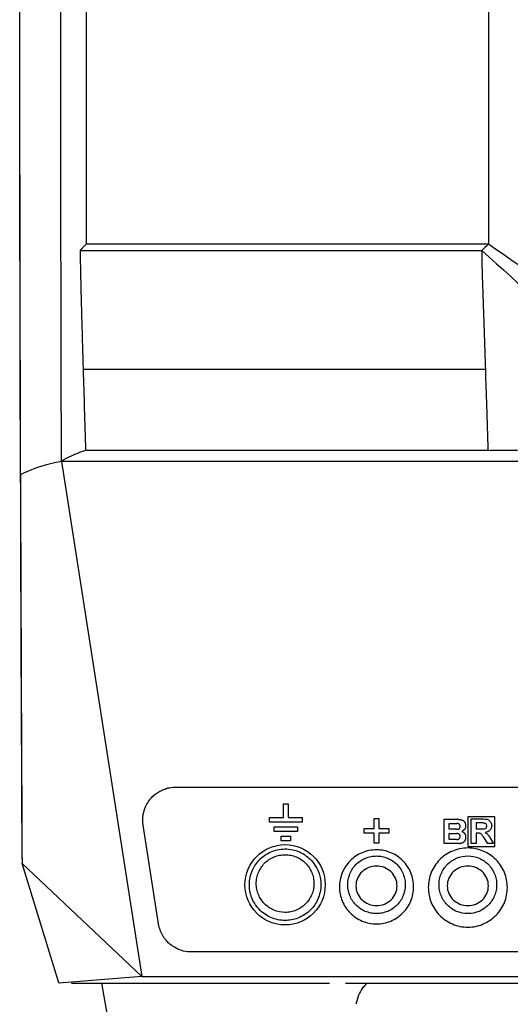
# Model space of a CAD drawing. Extents: x 95 to 1076, y 69 to 794.
# Tile 13 of 62: x 338 to 397, y 311 to 431. Entities that reach past the tile are written whole.
import ezdxf

# ---------------------------------------------------------------- set-up
doc = ezdxf.new("R2010")
doc.units = 0
doc.layers.get('0').update_dxf_attribs({"linetype": 'CONTINUOUS'})

msp = doc.modelspace()

# ---------------------------------------------------------------- linework, layer by layer
at = {"color": 7, "linetype": 'CONTINUOUS'}
for p, q in [((394.56, 403.42), (345.69, 403.42)), ((344.95, 402.66), (393.73, 402.66)), ((394.15, 388.67), (394.17, 388.19)), ((394.17, 388.19), (345.32, 388.19)), ((394.49, 378.39), (345.63, 378.39)), ((399.54, 377.05), (342.69, 377.05)), ((342.69, 377.05), (352.44, 314.51)), ((356.57, 337.51), (449.93, 337.51)), ((369.66, 335.49), (370.22, 335.49)), ((369.66, 333.8), (369.66, 335.49)), ((370.22, 335.49), (370.22, 333.8)), ((367.97, 333.24), (367.97, 333.8)), ((367.97, 333.8), (369.66, 333.8)), ((370.22, 333.8), (371.91, 333.8)), ((371.91, 333.8), (371.91, 333.24)), ((380.66, 332.49), (380.66, 333.68)), ((380.66, 333.68), (381.25, 333.68)), ((381.25, 333.68), (381.25, 332.49)), ((389.18, 330.65), (389.18, 333.6)), ((389.18, 333.6), (390.68, 333.6)), ((390.68, 333.6), (390.75, 333.6)), ((390.81, 333.6), (390.75, 333.6)), ((390.81, 333.6), (390.87, 333.6)), ((390.87, 333.6), (390.92, 333.59)), ((390.92, 333.59), (390.98, 333.59)), ((390.98, 333.59), (391.03, 333.58)), ((391.03, 333.58), (391.08, 333.58)), ((391.08, 333.58), (391.13, 333.57)), ((391.13, 333.57), (391.17, 333.56)), ((391.17, 333.56), (391.22, 333.55)), ((391.22, 333.55), (391.26, 333.54)), ((391.26, 333.54), (391.3, 333.53)), ((391.3, 333.53), (391.33, 333.51)), ((391.33, 333.51), (391.37, 333.5)), ((391.37, 333.5), (391.4, 333.49)), ((392.04, 333.91), (392.04, 330.28)), ((395.33, 333.91), (392.04, 333.91)), ((392.45, 330.67), (392.45, 333.65)), ((392.45, 333.65), (393.74, 333.65)), ((395.33, 330.28), (395.33, 333.91)), ((354.48, 320.89), (352.61, 332.89)), ((371.91, 333.24), (367.97, 333.24)), ((368.54, 332.11), (368.54, 332.68)), ((368.54, 332.68), (371.35, 332.68)), ((371.35, 332.68), (371.35, 332.11)), ((379.47, 331.9), (379.47, 332.49)), ((379.47, 332.49), (380.66, 332.49)), ((381.25, 332.49), (382.43, 332.49)), ((382.43, 332.49), (382.43, 331.9)), ((389.78, 333.08), (390.69, 333.08)), ((389.78, 332.39), (389.78, 333.08)), ((390.68, 332.39), (389.78, 332.39)), ((390.68, 332.39), (390.71, 332.39)), ((390.74, 333.08), (390.69, 333.08)), ((390.71, 332.39), (390.73, 332.39)), ((390.73, 332.39), (390.75, 332.39)), ((390.79, 333.07), (390.74, 333.08)), ((390.75, 332.39), (390.78, 332.39)), ((390.78, 332.39), (390.8, 332.39)), ((390.84, 333.07), (390.79, 333.07)), ((390.8, 332.39), (390.82, 332.4)), ((390.82, 332.4), (390.84, 332.4)), ((390.88, 333.06), (390.84, 333.07)), ((390.84, 332.4), (390.86, 332.4)), ((390.86, 332.4), (390.88, 332.41)), ((390.91, 333.05), (390.88, 333.06)), ((390.88, 332.41), (390.9, 332.41)), ((390.9, 332.41), (390.91, 332.42)), ((390.95, 333.03), (390.91, 333.05)), ((390.91, 332.42), (390.93, 332.42)), ((390.93, 332.42), (390.95, 332.43)), ((390.98, 333.01), (390.95, 333.03)), ((390.95, 332.43), (390.96, 332.44)), ((390.96, 332.44), (390.97, 332.45)), ((390.97, 332.45), (390.99, 332.45)), ((391.01, 332.99), (390.98, 333.01)), ((390.99, 332.45), (391, 332.46)), ((391, 332.46), (391.02, 332.48)), ((391.03, 332.97), (391.01, 332.99)), ((391.02, 332.48), (391.03, 332.49)), ((391.05, 332.94), (391.03, 332.97)), ((391.03, 332.49), (391.04, 332.5)), ((391.04, 332.5), (391.05, 332.52)), ((391.07, 332.91), (391.05, 332.94)), ((391.05, 332.52), (391.06, 332.53)), ((391.06, 332.53), (391.07, 332.55)), ((391.09, 332.88), (391.07, 332.91)), ((391.07, 332.55), (391.08, 332.56)), ((391.08, 332.56), (391.09, 332.58)), ((391.1, 332.85), (391.09, 332.88)), ((391.09, 332.6), (391.1, 332.62)), ((391.09, 332.58), (391.09, 332.6)), ((391.11, 332.81), (391.1, 332.85)), ((391.1, 332.64), (391.11, 332.66)), ((391.1, 332.62), (391.1, 332.64)), ((391.11, 332.77), (391.11, 332.81)), ((391.11, 332.73), (391.11, 332.77)), ((391.11, 332.71), (391.11, 332.73)), ((391.11, 332.68), (391.11, 332.71)), ((391.11, 332.66), (391.11, 332.68)), ((391.4, 333.49), (391.43, 333.47)), ((391.43, 333.47), (391.47, 333.44)), ((391.47, 333.44), (391.51, 333.42)), ((391.51, 333.42), (391.54, 333.39)), ((391.54, 333.39), (391.58, 333.36)), ((391.57, 332.3), (391.55, 332.28)), ((391.58, 332.32), (391.57, 332.3)), ((391.58, 333.36), (391.61, 333.32)), ((391.6, 332.33), (391.58, 332.32)), ((391.62, 332.35), (391.6, 332.33)), ((391.61, 333.32), (391.63, 333.29)), ((391.63, 332.37), (391.62, 332.35)), ((391.63, 333.29), (391.66, 333.25)), ((391.65, 332.39), (391.63, 332.37)), ((391.66, 332.41), (391.65, 332.39)), ((391.66, 333.25), (391.68, 333.21)), ((391.67, 332.43), (391.66, 332.41)), ((391.69, 332.45), (391.67, 332.43)), ((391.68, 333.21), (391.7, 333.16)), ((391.7, 332.47), (391.69, 332.45)), ((391.7, 333.16), (391.72, 333.12)), ((391.71, 332.49), (391.7, 332.47)), ((391.72, 332.51), (391.71, 332.49)), ((391.72, 333.12), (391.73, 333.07)), ((391.73, 332.56), (391.72, 332.53)), ((391.72, 332.53), (391.72, 332.51)), ((391.73, 333.07), (391.74, 333.02)), ((391.74, 332.58), (391.73, 332.56)), ((391.74, 333.02), (391.75, 332.97)), ((391.75, 332.63), (391.74, 332.6)), ((391.74, 332.6), (391.74, 332.58)), ((391.75, 332.97), (391.76, 332.91)), ((391.76, 332.68), (391.75, 332.65)), ((391.75, 332.65), (391.75, 332.63)), ((391.76, 332.91), (391.76, 332.85)), ((391.76, 332.85), (391.76, 332.79)), ((391.76, 332.79), (391.76, 332.76)), ((391.76, 332.76), (391.76, 332.74)), ((391.76, 332.74), (391.76, 332.71)), ((391.76, 332.71), (391.76, 332.68)), ((393.54, 333.15), (393.04, 333.15)), ((393.04, 333.15), (393.04, 332.43)), ((393.04, 332.43), (393.52, 332.43)), ((371.35, 332.11), (368.54, 332.11)), ((369.38, 330.99), (369.38, 331.55)), ((369.38, 331.55), (370.5, 331.55)), ((370.5, 331.55), (370.5, 330.99)), ((380.66, 331.9), (379.47, 331.9)), ((380.66, 330.72), (380.66, 331.9)), ((382.43, 331.9), (381.25, 331.9)), ((381.25, 331.9), (381.25, 330.72)), ((389.78, 331.87), (390.7, 331.87)), ((389.78, 331.16), (389.78, 331.87)), ((390.68, 331.16), (389.78, 331.16)), ((390.68, 331.16), (390.71, 331.16)), ((390.75, 331.87), (390.7, 331.87)), ((390.71, 331.16), (390.73, 331.16)), ((390.73, 331.16), (390.76, 331.16)), ((390.79, 331.86), (390.75, 331.87)), ((390.76, 331.16), (390.78, 331.16)), ((390.78, 331.16), (390.8, 331.16)), ((390.84, 331.86), (390.79, 331.86)), ((390.8, 331.16), (390.82, 331.17)), ((390.82, 331.17), (390.84, 331.17)), ((390.88, 331.85), (390.84, 331.86)), ((390.84, 331.17), (390.86, 331.18)), ((390.86, 331.18), (390.88, 331.18)), ((390.92, 331.83), (390.88, 331.85)), ((390.88, 331.18), (390.9, 331.19)), ((390.9, 331.19), (390.91, 331.19)), ((390.91, 331.19), (390.93, 331.2)), ((390.95, 331.82), (390.92, 331.83)), ((390.93, 331.2), (390.95, 331.21)), ((390.98, 331.8), (390.95, 331.82)), ((390.95, 331.21), (390.96, 331.21)), ((390.96, 331.21), (390.98, 331.22)), ((391.01, 331.78), (390.98, 331.8)), ((390.98, 331.22), (390.99, 331.23)), ((390.99, 331.23), (391, 331.24)), ((391, 331.24), (391.02, 331.25)), ((391.03, 331.76), (391.01, 331.78)), ((391.02, 331.25), (391.03, 331.27)), ((391.05, 331.73), (391.03, 331.76)), ((391.03, 331.27), (391.04, 331.28)), ((391.04, 331.28), (391.05, 331.29)), ((391.07, 331.7), (391.05, 331.73)), ((391.05, 331.29), (391.06, 331.31)), ((391.06, 331.31), (391.07, 331.33)), ((391.09, 331.67), (391.07, 331.7)), ((391.07, 331.33), (391.08, 331.34)), ((391.08, 331.34), (391.09, 331.36)), ((391.1, 331.63), (391.09, 331.67)), ((391.09, 331.38), (391.1, 331.4)), ((391.09, 331.36), (391.09, 331.38)), ((391.11, 331.59), (391.1, 331.63)), ((391.1, 331.42), (391.11, 331.44)), ((391.1, 331.4), (391.1, 331.42)), ((391.11, 331.55), (391.11, 331.59)), ((391.11, 331.51), (391.11, 331.55)), ((391.11, 331.49), (391.11, 331.51)), ((391.11, 331.46), (391.11, 331.49)), ((391.11, 331.44), (391.11, 331.46)), ((391.35, 332.14), (391.32, 332.12)), ((391.32, 332.12), (391.35, 332.11)), ((391.38, 332.16), (391.35, 332.14)), ((391.35, 332.11), (391.38, 332.09)), ((391.4, 332.17), (391.38, 332.16)), ((391.38, 332.09), (391.4, 332.08)), ((391.43, 332.19), (391.4, 332.17)), ((391.4, 332.08), (391.43, 332.06)), ((391.46, 332.21), (391.43, 332.19)), ((391.43, 332.06), (391.46, 332.05)), ((391.48, 332.23), (391.46, 332.21)), ((391.46, 332.05), (391.48, 332.03)), ((391.5, 332.24), (391.48, 332.23)), ((391.48, 332.03), (391.5, 332.02)), ((391.53, 332.26), (391.5, 332.24)), ((391.5, 332.02), (391.53, 332)), ((391.55, 332.28), (391.53, 332.26)), ((391.53, 332), (391.55, 331.98)), ((391.55, 331.98), (391.57, 331.97)), ((391.57, 331.97), (391.58, 331.95)), ((391.58, 331.95), (391.6, 331.93)), ((391.6, 331.93), (391.62, 331.92)), ((391.62, 331.92), (391.63, 331.9)), ((391.63, 331.9), (391.65, 331.88)), ((391.65, 331.88), (391.66, 331.86)), ((391.66, 331.86), (391.67, 331.84)), ((391.67, 331.84), (391.69, 331.82)), ((391.69, 331.82), (391.7, 331.8)), ((391.7, 331.8), (391.71, 331.78)), ((391.71, 331.78), (391.72, 331.76)), ((391.72, 331.13), (391.71, 331.09)), ((391.72, 331.76), (391.72, 331.74)), ((391.72, 331.74), (391.73, 331.71)), ((391.73, 331.17), (391.72, 331.13)), ((391.73, 331.71), (391.74, 331.69)), ((391.74, 331.2), (391.73, 331.17)), ((391.74, 331.69), (391.74, 331.66)), ((391.74, 331.66), (391.75, 331.64)), ((391.75, 331.24), (391.74, 331.2)), ((391.75, 331.64), (391.75, 331.61)), ((391.75, 331.61), (391.76, 331.58)), ((391.76, 331.33), (391.75, 331.29)), ((391.75, 331.29), (391.75, 331.24)), ((391.76, 331.58), (391.76, 331.56)), ((391.76, 331.56), (391.76, 331.53)), ((391.76, 331.53), (391.76, 331.5)), ((391.76, 331.5), (391.76, 331.47)), ((391.76, 331.47), (391.76, 331.42)), ((391.76, 331.42), (391.76, 331.37)), ((391.76, 331.37), (391.76, 331.33)), ((393.17, 331.93), (393.04, 331.93)), ((393.04, 331.93), (393.04, 330.67)), ((394.48, 330.67), (394.04, 331.35)), ((394.8, 331.26), (395.17, 330.67)), ((370.5, 330.99), (369.38, 330.99)), ((381.25, 330.72), (380.66, 330.72)), ((390.79, 330.65), (389.18, 330.65)), ((390.86, 330.65), (390.79, 330.65)), ((390.93, 330.65), (390.86, 330.65)), ((391, 330.65), (390.93, 330.65)), ((391, 330.65), (391.06, 330.66)), ((391.12, 330.67), (391.06, 330.66)), ((391.18, 330.68), (391.12, 330.67)), ((391.24, 330.69), (391.18, 330.68)), ((391.29, 330.71), (391.24, 330.69)), ((391.34, 330.72), (391.29, 330.71)), ((391.38, 330.74), (391.34, 330.72)), ((391.43, 330.76), (391.38, 330.74)), ((391.47, 330.79), (391.43, 330.76)), ((391.51, 330.81), (391.47, 330.79)), ((391.54, 330.84), (391.51, 330.81)), ((391.57, 330.87), (391.54, 330.84)), ((391.6, 330.9), (391.57, 330.87)), ((391.62, 330.92), (391.6, 330.9)), ((391.64, 330.94), (391.62, 330.92)), ((391.66, 330.97), (391.64, 330.94)), ((391.67, 331), (391.66, 330.97)), ((391.69, 331.03), (391.67, 331)), ((391.7, 331.06), (391.69, 331.03)), ((391.71, 331.09), (391.7, 331.06)), ((392.04, 330.28), (395.33, 330.28)), ((393.04, 330.67), (392.45, 330.67)), ((395.17, 330.67), (394.48, 330.67)), ((337.94, 328.6), (337.92, 328.98)), ((337.9, 328.23), (352.44, 314.51)), ((342.39, 313.73), (337.9, 328.23)), ((448.06, 317.51), (358.44, 317.51)), ((352.44, 314.5), (342.41, 313.71)), ((352.44, 314.5), (454.05, 314.51)), ((342.39, 313.73), (342.41, 313.71)), ((343.9, 313.71), (343.9, 313.71)), ((343.9, 313.71), (375.23, 313.71)), ((348.9, 306.3), (347.59, 313.71)), ((377.2, 313.71), (425.23, 313.71))]:
    msp.add_line(p, q, dxfattribs=at)
msp.add_circle((369.85, 325.65), 4.87, dxfattribs=at)
for points, knots in [([(345.69, 530.21), (345.69, 523.57), (345.69, 515.35), (345.69, 505.65), (345.69, 499.74), (345.69, 493.7), (345.69, 487.43), (345.69, 468.15), (345.69, 441), (345.69, 414.66), (345.69, 404.33), (345.69, 403.42)], [0.513586, 0.513586, 0.513586, 0.513586, 0.926805, 1.025179, 1.117143, 1.29466, 1.40043, 1.5062, 2.488953, 3.068348, 3.124296, 3.124296, 3.124296, 3.124296]), ([(342.69, 377.05), (342.66, 388.51), (342.61, 410.37), (342.6, 443.8), (342.64, 471.36), (342.69, 493.21), (342.72, 503.6), (342.73, 508.21)], [0.801635, 0.801635, 0.801635, 0.801635, 3.086594, 5.120698, 7.37021, 8.518137, 9.439718, 9.439718, 9.439718, 9.439718]), ([(394.56, 489.31), (394.56, 470.97), (394.56, 442.27), (394.56, 413.57), (394.56, 403.42)], [0, 0, 0, 0, 1.665778, 2.579926, 2.579926, 2.579926, 2.579926]), ([(337.69, 382.62), (337.69, 383.28), (337.69, 384.6), (337.68, 386.58), (337.68, 388.56), (337.68, 390.55), (337.67, 392.54), (337.67, 394.52), (337.66, 396.51), (337.66, 398.5), (337.66, 400.49), (337.65, 402.48), (337.65, 404.48), (337.64, 406.47), (337.64, 408.46), (337.64, 410.46), (337.64, 412.45), (337.63, 414.45), (337.63, 416.44), (337.63, 418.44), (337.63, 420.44), (337.63, 422.43), (337.62, 424.43), (337.62, 426.43), (337.62, 428.43), (337.62, 430.43), (337.62, 432.43), (337.62, 434.43), (337.62, 436.42), (337.62, 438.42), (337.62, 440.42), (337.62, 442.42), (337.62, 444.42), (337.62, 446.42), (337.62, 448.41), (337.62, 450.41), (337.62, 451.74), (337.62, 452.41)], [0, 0, 0, 0, 0.028607, 0.057213, 0.085816, 0.114417, 0.143016, 0.171613, 0.200208, 0.228801, 0.257391, 0.285979, 0.314566, 0.34315, 0.371732, 0.400312, 0.42889, 0.457465, 0.486039, 0.51461, 0.543179, 0.571747, 0.600312, 0.628875, 0.657435, 0.685994, 0.714551, 0.743105, 0.771657, 0.800208, 0.828756, 0.857302, 0.885846, 0.914387, 0.942927, 0.971465, 1, 1, 1, 1]), ([(337.71, 382.76), (337.71, 383.43), (337.71, 384.77), (337.7, 386.78), (337.7, 388.79), (337.69, 390.8), (337.69, 392.82), (337.68, 394.83), (337.68, 396.84), (337.68, 398.86), (337.67, 400.88), (337.67, 402.89), (337.67, 404.91), (337.66, 406.93), (337.66, 408.95), (337.66, 410.98), (337.65, 413), (337.65, 415.02), (337.65, 417.65), (337.65, 420.87), (337.64, 424.68), (337.64, 428.5), (337.64, 432.32), (337.64, 436.14), (337.64, 439.96), (337.64, 443.78), (337.64, 447.6), (337.64, 450.15), (337.64, 451.43)], [0, 0, 0, 0, 0.029467, 0.058928, 0.088385, 0.117837, 0.147286, 0.176732, 0.206176, 0.235619, 0.265062, 0.294505, 0.323949, 0.353394, 0.382843, 0.412295, 0.44175, 0.471211, 0.500677, 0.556179, 0.611663, 0.667136, 0.722601, 0.778065, 0.833531, 0.889006, 0.944494, 1, 1, 1, 1]), ([(345.69, 403.42), (345.61, 403.33), (345.44, 403.17), (345.19, 402.91), (345.03, 402.74), (344.95, 402.66)], [0, 0, 0, 0, 0.333225, 0.666549, 1, 1, 1, 1]), ([(411.84, 392.42), (411.84, 392.42), (411.84, 392.42), (410.96, 392.42), (410.08, 392.66), (409.2, 393.17), (409.09, 393.24), (404.16, 396.7), (399.35, 400.06), (394.56, 403.42)], [0, 0, 0, 0, 0.000044, 0.000044, 0.571952, 0.571952, 0.659258, 0.659258, 4.462231, 4.462231, 4.462231, 4.462231]), ([(344.95, 402.66), (344.96, 401.96), (344.99, 400.51), (345.04, 398.28), (345.1, 395.92), (345.17, 393.45), (345.24, 390.86), (345.29, 389.09), (345.32, 388.19)], [0, 0, 0, 0, 0.145922, 0.300141, 0.462658, 0.633474, 0.812588, 1, 1, 1, 1]), ([(393.73, 402.66), (398.42, 398.44), (403.11, 394.22), (407.91, 389.89), (408.02, 389.8), (408.12, 389.7)], [0, 0, 0, 0, 3.802972, 3.802972, 3.89016, 3.89016, 3.89016, 3.89016]), ([(393.73, 402.66), (393.74, 402.39), (393.74, 401.84), (393.75, 400.99), (393.77, 400.09), (393.8, 399.14), (393.85, 397.66), (393.92, 395.8), (394.02, 392.63), (394.1, 390.3), (394.15, 388.67)], [0, 0, 0, 0, 0.057263, 0.118015, 0.182258, 0.249997, 0.32114, 0.499996, 0.650491, 1, 1, 1, 1]), ([(345.32, 388.19), (345.37, 386.6), (345.47, 383.34), (345.57, 380.07), (345.63, 378.39)], [0, 0, 0, 0, 0.486064, 1, 1, 1, 1]), ([(394.17, 388.19), (394.22, 386.71), (394.32, 383.44), (394.43, 380.18), (394.49, 378.39)], [0, 0, 0, 0, 0.454436, 1, 1, 1, 1]), ([(337.71, 375.41), (337.71, 376.01), (337.71, 377.21), (337.7, 379.01), (337.7, 380.81), (337.7, 382.01), (337.69, 382.62)], [0, 0, 0, 0, 0.250031, 0.500042, 0.750031, 1, 1, 1, 1]), ([(337.73, 375.57), (337.73, 376.17), (337.73, 377.37), (337.72, 379.17), (337.72, 380.96), (337.71, 382.16), (337.71, 382.76)], [0, 0, 0, 0, 0.250003, 0.5, 0.749997, 1, 1, 1, 1]), ([(345.63, 378.39), (345.54, 378.36), (345.36, 378.3), (345.11, 378.21), (344.86, 378.11), (344.62, 378.02), (344.39, 377.92), (344.16, 377.82), (343.9, 377.7), (343.59, 377.56), (343.26, 377.39), (342.96, 377.22), (342.78, 377.11), (342.69, 377.05)], [0, 0, 0, 0, 0.071429, 0.142847, 0.214261, 0.285677, 0.357102, 0.428541, 0.500002, 0.625031, 0.750018, 0.874996, 1, 1, 1, 1]), ([(396.5, 378.42), (397, 378.42), (397.99, 378.43), (398.99, 378.44), (399.49, 378.45)], [0, 0, 0, 0, 0.500043, 1, 1, 1, 1]), ([(337.92, 328.98), (337.92, 329.62), (337.91, 330.9), (337.9, 332.82), (337.89, 334.75), (337.88, 336.67), (337.87, 338.6), (337.86, 340.54), (337.86, 342.47), (337.85, 344.41), (337.84, 346.36), (337.83, 348.3), (337.82, 350.25), (337.81, 352.84), (337.8, 356.08), (337.78, 359.96), (337.77, 363.86), (337.76, 367.75), (337.74, 371.66), (337.74, 374.27), (337.73, 375.57)], [0, 0, 0, 0, 0.041797, 0.083594, 0.125392, 0.167192, 0.208995, 0.250802, 0.292613, 0.334431, 0.376257, 0.41809, 0.459932, 0.501785, 0.5849, 0.667973, 0.751011, 0.834023, 0.917016, 1, 1, 1, 1]), ([(352.61, 332.89), (352.6, 332.96), (352.58, 333.1), (352.57, 333.3), (352.56, 333.51), (352.57, 333.72), (352.58, 333.92), (352.61, 334.13), (352.65, 334.33), (352.7, 334.53), (352.76, 334.73), (352.89, 335.1), (353.14, 335.62), (353.56, 336.18), (354.03, 336.62), (354.5, 336.94), (354.98, 337.19), (355.43, 337.35), (355.83, 337.44), (356.2, 337.5), (356.44, 337.5), (356.57, 337.51)], [0, 0, 0, 0, 0.030988, 0.061654, 0.092075, 0.122327, 0.152487, 0.182635, 0.212849, 0.243208, 0.273788, 0.304666, 0.415158, 0.525213, 0.609746, 0.693881, 0.768742, 0.843378, 0.895601, 0.947651, 1, 1, 1, 1]), ([(393.74, 333.65), (393.88, 333.65), (394.02, 333.64), (394.23, 333.62), (394.3, 333.61), (394.44, 333.58), (394.5, 333.55), (394.62, 333.48), (394.68, 333.44), (394.77, 333.34), (394.81, 333.28), (394.87, 333.16), (394.9, 333.09), (394.93, 332.96), (394.93, 332.89), (394.94, 332.82)], [0, 0, 0, 0, 0.25, 0.25, 0.375, 0.375, 0.5, 0.5, 0.625, 0.625, 0.75, 0.75, 0.875, 0.875, 1, 1, 1, 1]), ([(393.52, 332.43), (393.6, 332.43), (393.69, 332.43), (393.86, 332.43), (393.95, 332.44), (394.12, 332.46), (394.21, 332.5), (394.29, 332.6), (394.31, 332.63), (394.34, 332.71), (394.34, 332.76), (394.34, 332.8)], [0, 0, 0, 0, 0.25, 0.25, 0.5, 0.5, 0.75, 0.75, 0.875, 0.875, 1, 1, 1, 1]), ([(394.01, 333.14), (393.97, 333.15), (393.93, 333.15), (393.9, 333.15), (393.86, 333.15), (393.82, 333.15), (393.78, 333.15), (393.7, 333.15), (393.62, 333.15), (393.54, 333.15)], [0, 0, 0, 0, 0.0001180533, 0.0001180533, 0.0001180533, 0.000235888, 0.000235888, 0.000235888, 0.0004711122, 0.0004711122, 0.0004711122, 0.0004711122]), ([(394.34, 332.8), (394.34, 332.84), (394.34, 332.88), (394.31, 332.96), (394.28, 333), (394.22, 333.07), (394.18, 333.09), (394.1, 333.12), (394.06, 333.13), (394.01, 333.14)], [0, 0, 0, 0, 0.25, 0.25, 0.5, 0.5, 0.75, 0.75, 1, 1, 1, 1]), ([(394.94, 332.82), (394.93, 332.72), (394.92, 332.62), (394.85, 332.43), (394.8, 332.34), (394.65, 332.18), (394.56, 332.13), (394.37, 332.05), (394.27, 332.02), (394.16, 332)], [0, 0, 0, 0, 0.25, 0.25, 0.5, 0.5, 0.75, 0.75, 1, 1, 1, 1]), ([(394.04, 331.35), (393.99, 331.42), (393.93, 331.49), (393.85, 331.6), (393.82, 331.64), (393.76, 331.71), (393.73, 331.75), (393.66, 331.81), (393.62, 331.84), (393.54, 331.88), (393.5, 331.9), (393.36, 331.93), (393.27, 331.93), (393.17, 331.93)], [0, 0, 0, 0, 0.25, 0.25, 0.375, 0.375, 0.5, 0.5, 0.625, 0.625, 0.75, 0.75, 1, 1, 1, 1]), ([(394.16, 332), (394.23, 331.96), (394.3, 331.91), (394.43, 331.8), (394.48, 331.74), (394.63, 331.54), (394.72, 331.4), (394.8, 331.26)], [0, 0, 0, 0, 0.25, 0.25, 0.5, 0.5, 1, 1, 1, 1]), ([(369.85, 321.32), (370.38, 321.32), (371.53, 321.53), (372.96, 322.46), (373.96, 323.94), (374.29, 325.52), (374.02, 327.19), (373.16, 328.66), (371.65, 329.75), (369.82, 330.13), (368.06, 329.74), (366.68, 328.77), (365.75, 327.38), (365.4, 325.76), (365.7, 324.07), (366.6, 322.6), (368.07, 321.56), (369.26, 321.32), (369.85, 321.32)], [2, 2, 2, 2, 3.221193, 4.684842, 5.902518, 7.340548, 8.419359, 9.842574, 11.26016, 12.678572, 14.105554, 15.355464, 16.560441, 17.966122, 19.193665, 20.547834, 21.929172, 23.312082, 23.312082, 23.312082, 23.312082]), ([(392.04, 330.12), (392.36, 330.12), (393, 330.05), (393.92, 329.77), (394.76, 329.31), (395.49, 328.7), (396.08, 327.97), (396.52, 327.13), (396.79, 326.24), (396.87, 325.31), (396.78, 324.39), (396.52, 323.49), (396.08, 322.66), (395.49, 321.93), (394.76, 321.32), (393.92, 320.86), (393, 320.57), (392.04, 320.48), (391.08, 320.57), (390.16, 320.86), (389.32, 321.32), (388.59, 321.93), (388, 322.66), (387.56, 323.49), (387.3, 324.39), (387.21, 325.31), (387.3, 326.24), (387.56, 327.14), (388, 327.97), (388.59, 328.7), (389.32, 329.31), (390.16, 329.77), (391.08, 330.05), (391.72, 330.12), (392.04, 330.12)], [0, 0, 0, 0, 0.031246, 0.0625, 0.093748, 0.125007, 0.156258, 0.187514, 0.218765, 0.250017, 0.281272, 0.312521, 0.343771, 0.375016, 0.406263, 0.437503, 0.468762, 0.500007, 0.531261, 0.562513, 0.593763, 0.625019, 0.656262, 0.687511, 0.71876, 0.750012, 0.781271, 0.812527, 0.843782, 0.875028, 0.906282, 0.937515, 0.968756, 1, 1, 1, 1]), ([(369.85, 322.3), (370.09, 322.3), (370.32, 322.32), (370.77, 322.41), (370.99, 322.48), (371.42, 322.66), (371.62, 322.77), (372, 323.03), (372.18, 323.18), (372.66, 323.66), (372.92, 324.06), (373.18, 324.68), (373.24, 324.9), (373.33, 325.35), (373.35, 325.57), (373.35, 326.03), (373.33, 326.26), (373.24, 326.7), (373.18, 326.92), (373, 327.34), (372.9, 327.54), (372.65, 327.92), (372.5, 328.1), (372.18, 328.43), (372, 328.57), (371.62, 328.83), (371.42, 328.94), (370.99, 329.12), (370.77, 329.19), (370.32, 329.28), (370.08, 329.3), (369.62, 329.3), (369.39, 329.28), (368.94, 329.19), (368.71, 329.12), (368.29, 328.94), (368.08, 328.83), (367.7, 328.57), (367.53, 328.43), (367.2, 328.1), (367.06, 327.92), (366.81, 327.54), (366.7, 327.34), (366.53, 326.92), (366.46, 326.7), (366.37, 326.26), (366.35, 326.03), (366.35, 325.57), (366.37, 325.35), (366.46, 324.91), (366.53, 324.69), (366.7, 324.26), (366.8, 324.06), (367.05, 323.68), (367.2, 323.5), (367.52, 323.18), (367.7, 323.03), (368.08, 322.77), (368.28, 322.66), (368.92, 322.4), (369.38, 322.3), (369.85, 322.3)], [0, 0, 0, 0, 0.03125, 0.03125, 0.0625, 0.0625, 0.09375, 0.09375, 0.125, 0.125, 0.1875, 0.1875, 0.21875, 0.21875, 0.25, 0.25, 0.28125, 0.28125, 0.3125, 0.3125, 0.34375, 0.34375, 0.375, 0.375, 0.40625, 0.40625, 0.4375, 0.4375, 0.46875, 0.46875, 0.5, 0.5, 0.53125, 0.53125, 0.5625, 0.5625, 0.59375, 0.59375, 0.625, 0.625, 0.65625, 0.65625, 0.6875, 0.6875, 0.71875, 0.71875, 0.75, 0.75, 0.78125, 0.78125, 0.8125, 0.8125, 0.84375, 0.84375, 0.875, 0.875, 0.90625, 0.90625, 0.9375, 0.9375, 1, 1, 1, 1]), ([(376.45, 325.39), (376.45, 325.68), (376.51, 326.26), (376.76, 327.1), (377.17, 327.88), (377.72, 328.57), (378.4, 329.14), (379.19, 329.57), (380.05, 329.83), (380.95, 329.92), (381.85, 329.83), (382.71, 329.57), (383.5, 329.14), (384.18, 328.57), (384.74, 327.88), (385.15, 327.1), (385.4, 326.26), (385.48, 325.39), (385.4, 324.52), (385.15, 323.69), (384.74, 322.91), (384.18, 322.22), (383.5, 321.65), (382.71, 321.22), (381.85, 320.95), (380.95, 320.86), (380.05, 320.95), (379.19, 321.22), (378.4, 321.65), (377.72, 322.22), (377.17, 322.91), (376.76, 323.69), (376.51, 324.52), (376.45, 325.1), (376.45, 325.39)], [0, 0, 0, 0, 0.0312576, 0.062518, 0.0937675, 0.1250092, 0.1562609, 0.1875093, 0.2187586, 0.2500044, 0.2812398, 0.3124914, 0.343731, 0.3749787, 0.4062215, 0.4374712, 0.4687254, 0.4999877, 0.5312442, 0.5624954, 0.5937495, 0.6249995, 0.656254, 0.6874998, 0.7187439, 0.749987, 0.7812419, 0.812493, 0.8437399, 0.8750043, 0.9062518, 0.9375024, 0.9687513, 1, 1, 1, 1]), ([(377.45, 325.65), (377.45, 325.39), (377.5, 324.94), (377.77, 324.08), (378.38, 323.14), (379.36, 322.47), (380.25, 322.2), (380.72, 322.15), (381.18, 322.15), (381.65, 322.2), (382.54, 322.47), (383.52, 323.14), (384.13, 324.08), (384.4, 324.94), (384.48, 325.65), (384.4, 326.36), (384.19, 327.02), (383.89, 327.59), (383.45, 328.13), (382.93, 328.57), (382.31, 328.9), (381.65, 329.1), (380.95, 329.17), (380.25, 329.1), (379.59, 328.9), (378.97, 328.57), (378.45, 328.13), (378.01, 327.59), (377.71, 327.02), (377.5, 326.36), (377.45, 325.91), (377.45, 325.65)], [0, 0, 0, 0, 0.036833, 0.063162, 0.125715, 0.187745, 0.218959, 0.2497, 0.249714, 0.280399, 0.311659, 0.373682, 0.436242, 0.462578, 0.499413, 0.536265, 0.562593, 0.595719, 0.625424, 0.657489, 0.68775, 0.719067, 0.749695, 0.780425, 0.811648, 0.841959, 0.873987, 0.90372, 0.936817, 0.963179, 1, 1, 1, 1]), ([(392.04, 329.15), (391.57, 329.15), (390.64, 328.96), (389.47, 328.16), (388.84, 327.19), (388.59, 326.33), (388.52, 325.65), (388.59, 324.98), (388.84, 324.11), (389.47, 323.14), (390.64, 322.34), (392.04, 322.06), (393.45, 322.34), (394.61, 323.14), (395.24, 324.11), (395.5, 324.98), (395.54, 325.43), (395.54, 325.88), (395.5, 326.33), (395.24, 327.19), (394.61, 328.16), (393.45, 328.96), (392.51, 329.15), (392.04, 329.15)], [0, 0, 0, 0, 0.0615427, 0.1236305, 0.1864367, 0.2181812, 0.2499886, 0.281788, 0.3135247, 0.376324, 0.4384292, 0.4999927, 0.5615549, 0.623641, 0.6864425, 0.7181793, 0.7499824, 0.7500002, 0.781799, 0.8135344, 0.876344, 0.9384448, 1, 1, 1, 1]), ([(380.95, 323.12), (380.63, 323.12), (380.3, 323.19), (379.7, 323.42), (379.42, 323.6), (378.96, 324.04), (378.77, 324.31), (378.52, 324.89), (378.45, 325.21), (378.45, 325.84), (378.52, 326.15), (378.77, 326.73), (378.96, 327), (379.42, 327.44), (379.7, 327.62), (380.3, 327.86), (380.63, 327.92), (381.28, 327.92), (381.6, 327.86), (382.21, 327.62), (382.48, 327.44), (382.95, 327), (383.13, 326.73), (383.39, 326.15), (383.45, 325.84), (383.45, 325.21), (383.39, 324.89), (383.13, 324.31), (382.95, 324.04), (382.48, 323.6), (382.21, 323.42), (381.6, 323.19), (381.28, 323.12), (380.95, 323.12)], [0, 0, 0, 0, 0.0625, 0.0625, 0.125, 0.125, 0.1875, 0.1875, 0.25, 0.25, 0.3125, 0.3125, 0.375, 0.375, 0.4375, 0.4375, 0.5, 0.5, 0.5625, 0.5625, 0.625, 0.625, 0.6875, 0.6875, 0.75, 0.75, 0.8125, 0.8125, 0.875, 0.875, 0.9375, 0.9375, 1, 1, 1, 1]), ([(392.04, 323.12), (391.72, 323.12), (391.39, 323.19), (390.79, 323.42), (390.51, 323.6), (390.05, 324.04), (389.86, 324.31), (389.61, 324.89), (389.54, 325.21), (389.54, 325.84), (389.61, 326.15), (389.86, 326.73), (390.05, 327), (390.51, 327.44), (390.79, 327.62), (391.39, 327.86), (391.72, 327.92), (392.37, 327.92), (392.69, 327.86), (393.3, 327.62), (393.57, 327.44), (394.04, 327), (394.22, 326.73), (394.48, 326.15), (394.54, 325.84), (394.54, 325.21), (394.48, 324.89), (394.22, 324.31), (394.04, 324.04), (393.57, 323.6), (393.3, 323.42), (392.69, 323.19), (392.37, 323.12), (392.04, 323.12)], [0, 0, 0, 0, 0.0625, 0.0625, 0.125, 0.125, 0.1875, 0.1875, 0.25, 0.25, 0.3125, 0.3125, 0.375, 0.375, 0.4375, 0.4375, 0.5, 0.5, 0.5625, 0.5625, 0.625, 0.625, 0.6875, 0.6875, 0.75, 0.75, 0.8125, 0.8125, 0.875, 0.875, 0.9375, 0.9375, 1, 1, 1, 1]), ([(354.66, 320.2), (354.64, 320.25), (354.6, 320.37), (354.55, 320.54), (354.51, 320.71), (354.49, 320.83), (354.48, 320.89)], [0, 0, 0, 0, 0.250098, 0.499822, 0.749636, 1, 1, 1, 1]), ([(358.44, 317.51), (358.39, 317.51), (358.29, 317.51), (358.15, 317.51), (357.73, 317.55), (357.04, 317.71), (356.3, 318.1), (355.76, 318.52), (355.42, 318.87), (355.16, 319.21), (354.96, 319.52), (354.79, 319.85), (354.7, 320.08), (354.66, 320.2)], [0, 0, 0, 0, 0.028684, 0.057329, 0.085972, 0.281161, 0.477177, 0.586364, 0.696267, 0.772224, 0.84774, 0.923454, 1, 1, 1, 1]), ([(379.83, 313.71), (379.63, 313.52), (379.19, 313.1), (378.72, 312.21), (378.55, 311.51), (378.45, 311.14)], [0, 0, 0, 0, 0.271981, 0.610958, 1, 1, 1, 1])]:
    msp.add_open_spline(points, degree=3, knots=knots, dxfattribs=at)
for points in [[(394.56, 403.42), (394.27, 403.17), (393.99, 402.91), (393.73, 402.66)], [(394.49, 378.39), (395.16, 378.4), (395.83, 378.41), (396.5, 378.42)], [(342.69, 377.05), (340.3, 376.53), (338.65, 375.98), (337.71, 375.41)], [(337.71, 375.41), (337.76, 359.48), (337.83, 343.72), (337.9, 328.23)]]:
    msp.add_open_spline(points, degree=3, dxfattribs=at)

doc.saveas('drawing.dxf')
